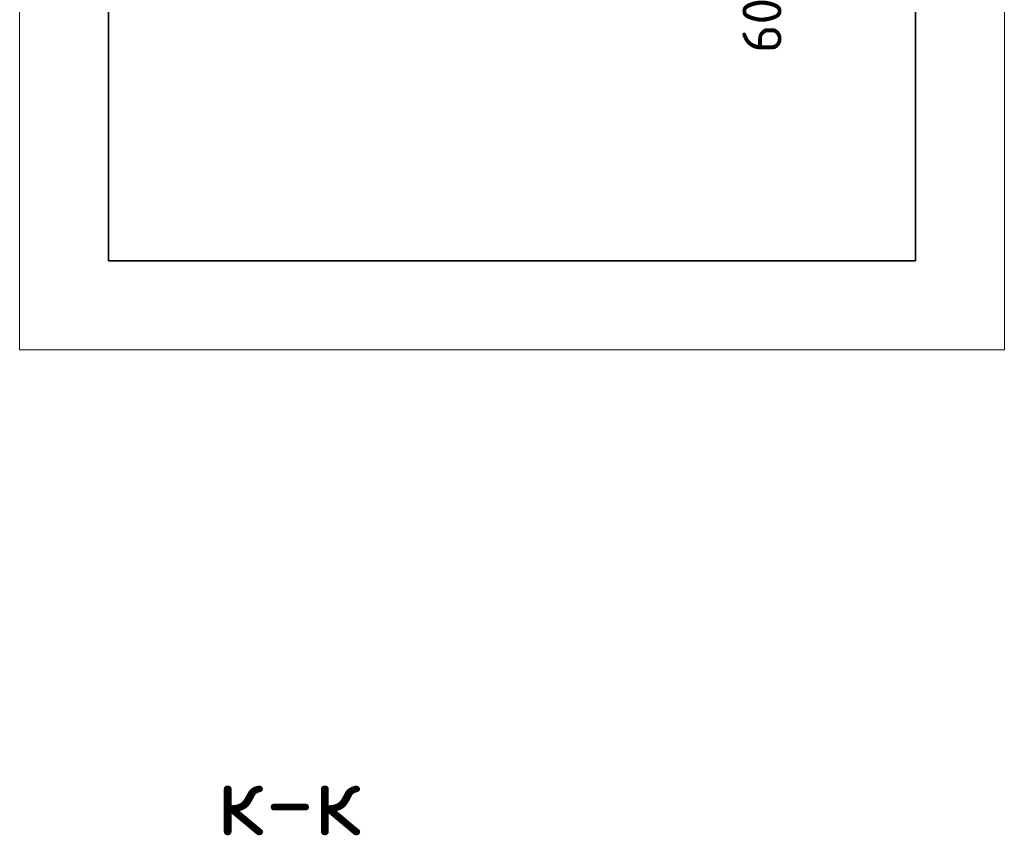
# Model space of a CAD drawing. Header units: millimetres. Extents: x -19950 to 69837, y -2757 to 40090.
# Tile 15 of 136: x -15338 to -14229, y 5816 to 6734. Entities that reach past the tile are written whole.
import ezdxf

# ---------------------------------------------------------------- set-up
doc = ezdxf.new("R2010")
doc.units = ezdxf.units.MM
doc.header["$PDMODE"] = 65
doc.layers.add('Standard', color=7, linetype='Continuous', lineweight=25)
doc.layers.add('Размерная линия_ общее', color=7, linetype='Continuous', lineweight=13)
doc.styles.add('ISOCPEUR', font='ISOCPEUR')
doc.dimstyles.new('DIMSTYLE_5', dxfattribs={"dimtxt": 44, "dimasz": 50, "dimexe": 0, "dimexo": 0, "dimgap": 22, "dimtad": 2, "dimdec": 0, "dimrnd": 5, "dimzin": 12, "dimdsep": 46, "dimtxsty": 'ISOCPEUR', "dimblk1": 'ALL_ML_STRICH', "dimblk2": 'ALL_ML_STRICH', "dimsah": 1, "dimcen": 0, "dimclrd": 7, "dimclre": 256, "dimclrt": 7, "dimadec": 0, "dimazin": 0, "dimtfac": 1, "dimtdec": 0, "dimtix": 1, "dimtmove": 2, "dimatfit": 3, "dimfxl": 0, "dimtvp": 1.2, "dimtzin": 0, "dimlwd": 0, "dimlwe": -3, "dimarcsym": 0})

# ---------------------------------------------------------------- blocks, each defined once
blk = doc.blocks.new('ALL_ML_STRICH')
at = {"color": 0, "linetype": 'ByBlock', "lineweight": -2}
for p, q in [((0, -0.5), (0, 0.5)), ((-0.3, -0.3), (0.3, 0.3)), ((-1, 0), (0.5, 0))]:
    blk.add_line(p, q, dxfattribs=at)
blk = doc.blocks.new('*D275')
at = {"layer": 'DEFPOINTS', "color": 7, "linetype": 'Continuous', "lineweight": 13, "transparency": 33554687}
for p in [(-14670.3, 6852.6), (-14689.4, 6792.6), (-14465.3, 6792.6)]:
    blk.add_point(p, dxfattribs=at)
at = {"layer": 'Размерная линия_ общее', "color": 253, "linetype": 'Continuous', "lineweight": -2, "true_color": 0xa0a0a0, "transparency": 33554687}
for p, q in [((-14650.3, 6852.6), (-14465.3, 6852.6)), ((-14669.4, 6792.6), (-14465.3, 6792.6))]:
    blk.add_line(p, q, dxfattribs=at)
at = {"layer": 'Размерная линия_ общее', "color": 7, "linetype": 'Continuous', "lineweight": -2, "transparency": 33554687}
blk.add_line((-14465.3, 6792.6), (-14465.3, 6852.6), dxfattribs=at)
at = {"layer": 'Размерная линия_ общее', "color": 7, "linetype": 'Continuous', "lineweight": 13, "transparency": 33554687, "xscale": 50, "yscale": 50, "zscale": 50}
for p, rotation in [((-14465.3, 6852.6), 90), ((-14465.3, 6792.6), 270)]:
    blk.add_blockref('ALL_ML_STRICH', p, dxfattribs=dict(at, rotation=rotation))
at = {"layer": 'Размерная линия_ общее', "color": 7, "linetype": 'Continuous', "lineweight": 13, "transparency": 33554687, "insert": (-14502.1, 6727.6), "char_height": 44, "width": 88, "attachment_point": 5, "rotation": 90, "style": 'ISOCPEUR'}
blk.add_mtext('\\A1;{60}', dxfattribs=at)

msp = doc.modelspace()

# ---------------------------------------------------------------- linework, layer by layer
at = {"layer": 'Standard', "color": 52, "linetype": 'Continuous', "lineweight": -3, "transparency": 33554687}
for p, q in [((-15237.6, 10172.8), (-15237.6, 6462.4)), ((-15237.6, 6462.4), (-15237.6, 10172.8)), ((-14329.3, 10172.8), (-14329.3, 6462.4)), ((-14329.3, 6462.4), (-14329.3, 10172.8)), ((-15237.6, 6462.4), (-14329.3, 6462.4)), ((-14329.3, 6462.4), (-15237.6, 6462.4))]:
    msp.add_line(p, q, dxfattribs=at)
at = {"layer": 'Standard', "color": 7, "linetype": 'Continuous', "lineweight": 13, "transparency": 33554687}
msp.add_lwpolyline([(-15337.6, 6362.4), (-14229.3, 6362.4), (-14229.3, 10272.8), (-15337.6, 10272.8), (-15337.6, 6362.4)], dxfattribs=at)

# ---------------------------------------------------------------- texts
at = {"layer": 'Standard', "color": 7, "linetype": 'Continuous', "lineweight": 13, "transparency": 33554687, "insert": (-15115.6, 5856.1), "char_height": 80, "width": 204.522, "attachment_point": 4, "style": 'ISOCPEUR'}
msp.add_mtext('\\A1;{\\fISOCPEUR|i0|b0;\\H80.000000;\\W1.000000;\\C7;к-к}\\P', dxfattribs=at)

# ---------------------------------------------------------------- dimensions: what is measured, and where the dimension line sits
at = {"layer": 'Размерная линия_ общее', "color": 7, "linetype": 'Continuous', "lineweight": 13, "transparency": 33554687}
dim = msp.add_linear_dim(base=(-14465.3, 6852.6), p1=(-14669.4, 6792.6), p2=(-14650.3, 6852.6), angle=90, dimstyle='DIMSTYLE_5', override={"dimpost": '<>', "dimclrd": 7, "dimclre": 253, "dimclrt": 7, "dimlwd": 0, "dimlwe": 65533}, dxfattribs=at)
dim.commit()
dim.dimension.update_dxf_attribs({"geometry": '*D275', "text_midpoint": (-14502.1, 6727.6), "dimtype": 160})

doc.saveas('drawing.dxf')
